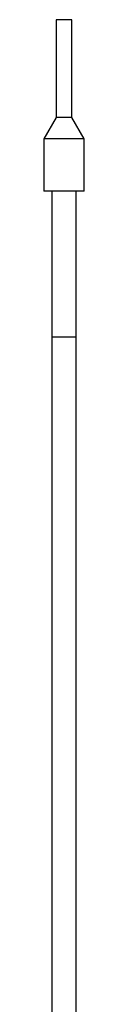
# Model space of a CAD drawing. Header units: millimetres. Extents: x 5 to 414, y 6 to 290.
# Tile 14 of 37: x 205.36 to 206.02, y 227.552 to 243.637. Entities that reach past the tile are written whole.
import ezdxf

# ---------------------------------------------------------------- set-up
doc = ezdxf.new("R2010")
doc.units = ezdxf.units.MM

msp = doc.modelspace()

# ---------------------------------------------------------------- linework, layer by layer
at = {"color": 7, "linetype": 'Continuous', "lineweight": 25}
for p, q in [((205.5599, 243.6367), (205.5599, 242.0367)), ((205.8199, 243.6367), (205.5599, 243.6367)), ((205.8199, 242.0367), (205.8199, 243.6367)), ((205.5599, 242.0367), (205.3599, 241.6903)), ((205.8199, 242.0367), (205.5599, 242.0367)), ((206.0199, 241.6903), (205.8199, 242.0367)), ((205.3599, 241.6903), (205.3599, 240.8367)), ((206.0199, 241.6903), (205.3599, 241.6903)), ((206.0199, 240.8367), (206.0199, 241.6903)), ((206.0199, 240.8367), (205.3599, 240.8367)), ((205.4899, 240.8367), (205.4899, 238.4567)), ((205.8899, 238.4567), (205.8899, 240.8367)), ((205.4899, 238.4567), (205.4899, 209.6225)), ((205.8899, 209.6225), (205.8899, 238.4567))]:
    msp.add_line(p, q, dxfattribs=at)
for start_param, end_param in [(3.1415927, 4.712389), (4.712389, 6.2831853)]:
    msp.add_ellipse((205.6899, 238.4567), major_axis=(0.2, 0), ratio=0.0122316, start_param=start_param, end_param=end_param, dxfattribs=at)

doc.saveas('drawing.dxf')
